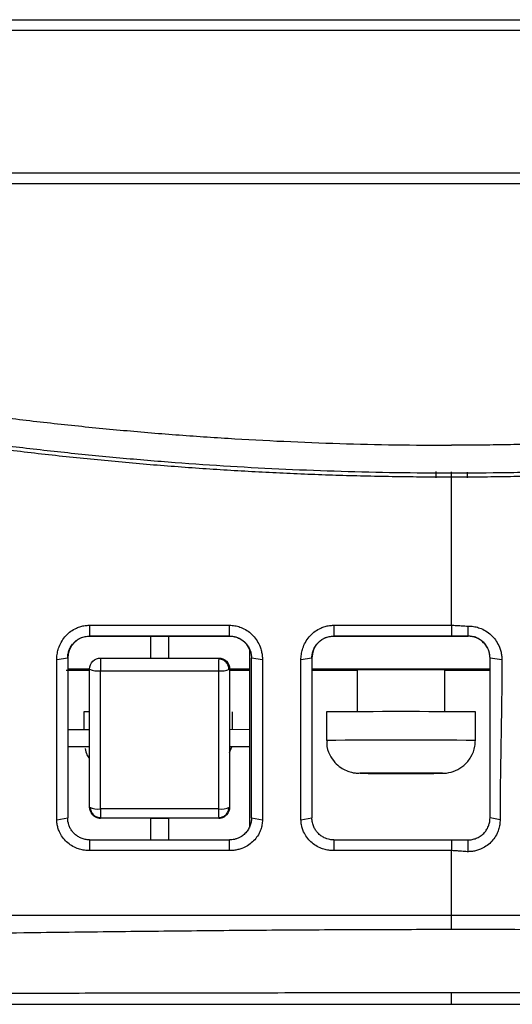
# Model space of a CAD drawing. Header units: millimetres. Extents: x 156922 to 157823, y 112322 to 113312.
# Tile 90 of 123: x 157439 to 157462, y 113096 to 113141. Entities that reach past the tile are written whole.
import ezdxf

# ---------------------------------------------------------------- set-up
doc = ezdxf.new("R2010")
doc.units = ezdxf.units.MM

msp = doc.modelspace()

# ---------------------------------------------------------------- linework, layer by layer
at = {"color": 7, "linetype": 'Continuous', "lineweight": 25}
for p, q in [((157437.672, 113140.865), (157480.672, 113140.865)), ((157480.672, 113140.366), (157437.672, 113140.366)), ((157437.672, 113133.87), (157480.672, 113133.87)), ((157480.672, 113133.37), (157437.672, 113133.37)), ((157458.448, 113120.234), (157458.453, 113119.949)), ((157459.172, 113119.947), (157459.172, 113120.221)), ((157459.892, 113119.949), (157459.896, 113120.208)), ((157442.621, 113113.214), (157442.629, 113112.717)), ((157449.029, 113112.718), (157449.024, 113113.214)), ((157453.786, 113113.214), (157453.789, 113112.718)), ((157459.172, 113113.214), (157459.172, 113112.718)), ((157459.929, 113112.718), (157459.929, 113113.177)), ((157442.629, 113112.717), (157442.629, 113112.711)), ((157442.629, 113112.711), (157445.429, 113112.711)), ((157445.429, 113112.713), (157446.229, 113112.713)), ((157445.429, 113111.712), (157445.429, 113112.713)), ((157446.229, 113112.713), (157446.229, 113111.712)), ((157446.229, 113112.711), (157449.029, 113112.711)), ((157449.029, 113112.711), (157449.029, 113112.718)), ((157453.789, 113112.711), (157453.789, 113112.718)), ((157453.789, 113112.711), (157459.929, 113112.711)), ((157459.929, 113112.711), (157459.929, 113112.718)), ((157449.959, 113104.043), (157449.959, 113112.083)), ((157441.629, 113111.717), (157441.128, 113111.641)), ((157450.529, 113111.638), (157450.029, 113111.717)), ((157450.029, 113111.717), (157450.029, 113111.716)), ((157452.789, 113111.717), (157452.288, 113111.639)), ((157461.473, 113111.631), (157460.929, 113111.717)), ((157442.629, 113111.154), (157441.559, 113111.154)), ((157442.629, 113111.211), (157441.629, 113111.211)), ((157449.959, 113111.211), (157449.029, 113111.211)), ((157449.959, 113111.154), (157449.029, 113111.154)), ((157460.929, 113111.211), (157452.789, 113111.211)), ((157454.87, 113111.154), (157452.789, 113111.154)), ((157454.859, 113111.177), (157454.859, 113109.263)), ((157454.878, 113111.154), (157454.875, 113111.171)), ((157458.859, 113110.754), (157458.859, 113111.17)), ((157460.929, 113111.154), (157458.859, 113111.154)), ((157458.859, 113109.263), (157458.859, 113110.754)), ((157442.359, 113109.254), (157442.359, 113108.46)), ((157449.159, 113108.46), (157449.159, 113109.254)), ((157453.459, 113109.254), (157453.459, 113107.954)), ((157460.259, 113107.954), (157460.259, 113109.254)), ((157441.629, 113108.46), (157442.629, 113108.46)), ((157449.029, 113108.46), (157449.959, 113108.461)), ((157442.629, 113107.66), (157441.629, 113107.66)), ((157449.959, 113107.66), (157449.029, 113107.66)), ((157449.029, 113107.401), (157449.123, 113107.657)), ((157455.01, 113106.453), (157455.011, 113106.456)), ((157455.01, 113106.453), (157455.01, 113106.456)), ((157456.034, 113106.456), (157455.03, 113106.456)), ((157455.03, 113106.453), (157456.034, 113106.453)), ((157456.423, 113106.46), (157457.295, 113106.46)), ((157457.295, 113106.448), (157456.423, 113106.448)), ((157458.688, 113106.456), (157457.684, 113106.456)), ((157457.684, 113106.453), (157458.688, 113106.453)), ((157458.708, 113106.453), (157458.706, 113106.456)), ((157458.708, 113106.456), (157458.708, 113106.453)), ((157442.629, 113104.905), (157442.629, 113104.91)), ((157449.029, 113104.91), (157449.029, 113104.905)), ((157441.13, 113104.328), (157441.629, 113104.413)), ((157443.129, 113104.41), (157443.129, 113104.405)), ((157445.429, 113104.405), (157443.129, 113104.405)), ((157445.429, 113104.408), (157446.229, 113104.408)), ((157445.429, 113103.408), (157445.429, 113104.408)), ((157446.229, 113104.408), (157446.229, 113103.408)), ((157448.529, 113104.405), (157446.229, 113104.405)), ((157448.529, 113104.405), (157448.529, 113104.41)), ((157450.029, 113104.413), (157450.529, 113104.325)), ((157452.29, 113104.326), (157452.789, 113104.413)), ((157461.387, 113104.333), (157460.929, 113104.413)), ((157442.629, 113103.412), (157442.624, 113102.921)), ((157449.026, 113102.922), (157449.029, 113103.413)), ((157453.789, 113103.413), (157453.788, 113102.922)), ((157459.172, 113103.411), (157459.172, 113102.922)), ((157459.929, 113102.873), (157459.929, 113103.413)), ((157459.172, 113099.331), (157459.172, 113099.979)), ((157459.172, 113095.906), (157459.172, 113096.426)), ((157459.172, 113095.906), (157461.172, 113095.906)), ((157461.172, 113095.906), (157499.559, 113095.907))]:
    msp.add_line(p, q, dxfattribs=at)
at = {"color": 7, "linetype": 'Continuous', "lineweight": 25, "flags": 128}
for points in [[(157442.585, 113109.258), (157442.497, 113109.258), (157442.359, 113109.254)], [(157455.01, 113106.456), (157454.988, 113106.455), (157454.972, 113106.455), (157454.962, 113106.455), (157454.959, 113106.454), (157454.962, 113106.454), (157454.972, 113106.454), (157454.988, 113106.453), (157455.01, 113106.453)], [(157457.295, 113106.46), (157457.187, 113106.46), (157457.079, 113106.461), (157456.969, 113106.461), (157456.859, 113106.461), (157456.749, 113106.461), (157456.639, 113106.461), (157456.53, 113106.46), (157456.423, 113106.46)], [(157456.423, 113106.448), (157456.53, 113106.448), (157456.639, 113106.448), (157456.749, 113106.448), (157456.859, 113106.448), (157456.969, 113106.448), (157457.079, 113106.448), (157457.187, 113106.448), (157457.295, 113106.448)], [(157458.708, 113106.453), (157458.73, 113106.453), (157458.746, 113106.454), (157458.756, 113106.454), (157458.759, 113106.454), (157458.756, 113106.455), (157458.746, 113106.455), (157458.73, 113106.455), (157458.708, 113106.456)], [(157459.172, 113099.979), (157460.172, 113099.979), (157461.172, 113099.979)]]:
    msp.add_lwpolyline(points, dxfattribs=at)
at = {"color": 7, "linetype": 'Continuous', "lineweight": 25}
for centre, radius, start, end in [((157442.629, 113111.711), 1, 89.9998, 179.9998), ((157449.029, 113111.711), 1, 21.5654, 90.0001), ((157453.789, 113111.711), 1, 89.9998, 179.9998), ((157459.929, 113111.711), 1, 0.0002, 90.0002), ((157454.531, 113111.296), 11.41, 177.903, 180.8073), ((157466.105, 113111.296), 17.581, 178.6379, 180.5252), ((157443.003, 113111.979), 0.852, 243.9309, 278.0416), ((157448.648, 113111.993), 0.867, 261.7998, 296.0272), ((157456.811, 112841.377), 269.801, 89.56519, 90.41124), ((157456.859, 112709.548), 399.721, 89.51264, 90.48736), ((157456.859, 112708.248), 399.721, 89.51264, 90.48736), ((157456.273, 112925.666), 180.794, 89.97751, 90.3939), ((157456.273, 113287.243), 180.794, 269.6061, 270.02249), ((157456.524, 113003.106), 103.351, 90.09981, 90.2716), ((157456.524, 113209.803), 103.351, 269.7284, 269.90019), ((157457.445, 112925.666), 180.794, 89.6061, 90.02249), ((157457.194, 113003.106), 103.351, 89.7284, 89.90019), ((157457.445, 113287.243), 180.794, 269.97751, 270.3939), ((157457.194, 113209.803), 103.351, 270.09981, 270.2716), ((157443.005, 113105.605), 0.79, 241.6136, 278.6608), ((157451.954, 113104.733), 8.831, 179.4087, 182.0954), ((157462.58, 113104.732), 14.055, 179.6295, 181.3143), ((157448.648, 113105.615), 0.801, 261.1902, 298.3688)]:
    msp.add_arc(centre, radius, start, end, dxfattribs=at)
for points, knots in [([(157408.574, 113129.343), (157408.986, 113129.212), (157409.809, 113128.95), (157411.046, 113128.57), (157412.286, 113128.199), (157413.528, 113127.838), (157414.773, 113127.487), (157416.02, 113127.146), (157417.269, 113126.814), (157418.521, 113126.492), (157419.774, 113126.18), (157421.031, 113125.878), (157422.289, 113125.586), (157423.55, 113125.304), (157424.813, 113125.031), (157426.079, 113124.768), (157427.346, 113124.515), (157428.616, 113124.272), (157429.889, 113124.039), (157431.164, 113123.816), (157432.441, 113123.602), (157434.136, 113123.332), (157436.25, 113123.02), (157438.785, 113122.686), (157441.322, 113122.391), (157443.863, 113122.136), (157446.407, 113121.92), (157448.954, 113121.743), (157451.504, 113121.605), (157454.058, 113121.508), (157456.614, 113121.446), (157458.319, 113121.439), (157459.172, 113121.435)], [0, 0, 0, 0, 0.025196, 0.050378, 0.075548, 0.100707, 0.125857, 0.150999, 0.176135, 0.201267, 0.226395, 0.251522, 0.276649, 0.301777, 0.326908, 0.352044, 0.377186, 0.402336, 0.427494, 0.452664, 0.477846, 0.503041, 0.552805, 0.602523, 0.652206, 0.701865, 0.751514, 0.801162, 0.850824, 0.900509, 0.950231, 1, 1, 1, 1]), ([(157509.77, 113129.343), (157509.358, 113129.212), (157508.535, 113128.95), (157507.296, 113128.57), (157506.055, 113128.198), (157504.811, 113127.837), (157503.564, 113127.485), (157502.315, 113127.143), (157501.063, 113126.811), (157499.809, 113126.489), (157498.553, 113126.177), (157497.295, 113125.875), (157496.034, 113125.582), (157494.772, 113125.3), (157493.509, 113125.027), (157492.243, 113124.764), (157490.976, 113124.512), (157489.708, 113124.269), (157488.439, 113124.036), (157487.168, 113123.814), (157485.897, 113123.601), (157484.625, 113123.398), (157483.351, 113123.206), (157482.078, 113123.023), (157480.803, 113122.85), (157479.529, 113122.688), (157478.254, 113122.535), (157476.979, 113122.392), (157475.703, 113122.259), (157474.428, 113122.137), (157473.153, 113122.024), (157471.879, 113121.921), (157470.604, 113121.828), (157469.33, 113121.745), (157468.057, 113121.672), (157466.785, 113121.608), (157465.513, 113121.555), (157464.243, 113121.511), (157462.973, 113121.477), (157461.705, 113121.453), (157460.438, 113121.438), (157459.594, 113121.436), (157459.172, 113121.435)], [0, 0, 0, 0, 0.025202, 0.050404, 0.075604, 0.100802, 0.125997, 0.151189, 0.176375, 0.201557, 0.226732, 0.251901, 0.277062, 0.302214, 0.327358, 0.352491, 0.377614, 0.402725, 0.427824, 0.45291, 0.477982, 0.50304, 0.528082, 0.553108, 0.578118, 0.60311, 0.628083, 0.653038, 0.677973, 0.702887, 0.727781, 0.752652, 0.7775, 0.802325, 0.827127, 0.851903, 0.876654, 0.901378, 0.926076, 0.950746, 0.975387, 1, 1, 1, 1]), ([(157459.172, 113119.99), (157459.572, 113119.991), (157460.371, 113119.992), (157461.57, 113120.006), (157462.769, 113120.027), (157463.969, 113120.057), (157465.169, 113120.096), (157466.369, 113120.144), (157467.569, 113120.2), (157468.769, 113120.264), (157469.969, 113120.338), (157471.17, 113120.42), (157472.37, 113120.511), (157473.57, 113120.61), (157474.769, 113120.718), (157475.968, 113120.835), (157477.167, 113120.961), (157478.366, 113121.095), (157479.564, 113121.238), (157480.761, 113121.39), (157481.958, 113121.55), (157483.154, 113121.72), (157484.349, 113121.897), (157485.543, 113122.084), (157486.737, 113122.279), (157487.929, 113122.483), (157489.121, 113122.696), (157490.311, 113122.918), (157491.501, 113123.148), (157492.689, 113123.387), (157493.875, 113123.634), (157495.061, 113123.891), (157496.245, 113124.156), (157497.427, 113124.43), (157498.608, 113124.712), (157499.788, 113125.003), (157500.965, 113125.303), (157502.141, 113125.612), (157503.316, 113125.929), (157504.488, 113126.255), (157505.658, 113126.59), (157506.826, 113126.933), (157507.993, 113127.285), (157509.157, 113127.646), (157510.319, 113128.015), (157511.479, 113128.393), (157512.636, 113128.779), (157513.406, 113129.043), (157513.79, 113129.175)], [0, 0, 0, 0, 0.02154, 0.043088, 0.064645, 0.086211, 0.107786, 0.12937, 0.150963, 0.172565, 0.194175, 0.215794, 0.237422, 0.259059, 0.280705, 0.30236, 0.324024, 0.345696, 0.367377, 0.389068, 0.410767, 0.432475, 0.454191, 0.475917, 0.497652, 0.519395, 0.541148, 0.562909, 0.584679, 0.606458, 0.628246, 0.650042, 0.671848, 0.693663, 0.715486, 0.737318, 0.75916, 0.78101, 0.802869, 0.824736, 0.846613, 0.868499, 0.890394, 0.912297, 0.934209, 0.956131, 0.978061, 1, 1, 1, 1]), ([(157511.762, 113128.655), (157511.355, 113128.521), (157510.542, 113128.253), (157509.318, 113127.863), (157508.091, 113127.482), (157506.862, 113127.11), (157505.631, 113126.748), (157504.398, 113126.396), (157503.162, 113126.054), (157501.925, 113125.721), (157500.686, 113125.398), (157499.444, 113125.084), (157498.201, 113124.78), (157496.956, 113124.486), (157495.71, 113124.201), (157494.462, 113123.926), (157493.212, 113123.661), (157491.961, 113123.406), (157490.709, 113123.16), (157489.455, 113122.924), (157488.2, 113122.697), (157486.944, 113122.48), (157485.687, 113122.273), (157484.429, 113122.076), (157483.17, 113121.888), (157481.911, 113121.71), (157480.65, 113121.542), (157479.389, 113121.383), (157478.127, 113121.234), (157476.865, 113121.094), (157475.602, 113120.965), (157474.339, 113120.845), (157473.076, 113120.734), (157471.812, 113120.633), (157470.548, 113120.542), (157469.284, 113120.461), (157468.02, 113120.389), (157466.757, 113120.327), (157465.493, 113120.274), (157464.229, 113120.231), (157462.966, 113120.197), (157461.283, 113120.165), (157459.178, 113120.149), (157456.65, 113120.169), (157454.122, 113120.226), (157451.592, 113120.322), (157449.062, 113120.456), (157446.533, 113120.629), (157444.004, 113120.84), (157441.477, 113121.09), (157438.951, 113121.378), (157436.429, 113121.706), (157433.909, 113122.072), (157431.393, 113122.476), (157428.882, 113122.92), (157426.376, 113123.402), (157423.875, 113123.923), (157421.381, 113124.483), (157418.893, 113125.081), (157416.413, 113125.717), (157413.941, 113126.393), (157411.478, 113127.107), (157409.023, 113127.857), (157407.396, 113128.389), (157406.582, 113128.655)], [0, 0, 0, 0, 0.012014, 0.024022, 0.036025, 0.048022, 0.060015, 0.072001, 0.083983, 0.095959, 0.107929, 0.119894, 0.131854, 0.143808, 0.155757, 0.167701, 0.179639, 0.191572, 0.2035, 0.215422, 0.227338, 0.23925, 0.251156, 0.263056, 0.274951, 0.286841, 0.298726, 0.310605, 0.322478, 0.334347, 0.34621, 0.358067, 0.369919, 0.381766, 0.393608, 0.405444, 0.417274, 0.4291, 0.44092, 0.452734, 0.464544, 0.476347, 0.499945, 0.523562, 0.547198, 0.570854, 0.594529, 0.618224, 0.641938, 0.665672, 0.689425, 0.713198, 0.736991, 0.760803, 0.784634, 0.808485, 0.832356, 0.856246, 0.880156, 0.904086, 0.928035, 0.952004, 0.975992, 1, 1, 1, 1]), ([(157422.174, 113124.14), (157422.595, 113124.046), (157423.435, 113123.857), (157424.697, 113123.586), (157425.961, 113123.324), (157427.227, 113123.072), (157428.494, 113122.831), (157429.763, 113122.598), (157431.033, 113122.376), (157432.305, 113122.164), (157433.577, 113121.961), (157434.851, 113121.769), (157436.126, 113121.586), (157437.402, 113121.413), (157438.679, 113121.251), (157439.957, 113121.098), (157441.235, 113120.954), (157442.514, 113120.821), (157443.794, 113120.698), (157445.074, 113120.584), (157446.355, 113120.481), (157447.636, 113120.387), (157448.918, 113120.303), (157450.2, 113120.229), (157451.481, 113120.165), (157452.763, 113120.111), (157454.045, 113120.067), (157455.327, 113120.032), (157456.609, 113120.008), (157457.891, 113119.993), (157458.745, 113119.991), (157459.172, 113119.99)], [0, 0, 0, 0, 0.034623, 0.069235, 0.103838, 0.138431, 0.173013, 0.207586, 0.242148, 0.276701, 0.311244, 0.345776, 0.380299, 0.414811, 0.449314, 0.483807, 0.518289, 0.552762, 0.587225, 0.621677, 0.65612, 0.690553, 0.724976, 0.759389, 0.793792, 0.828185, 0.862568, 0.896941, 0.931304, 0.965657, 1, 1, 1, 1]), ([(157459.172, 113113.214), (157459.172, 113115.47), (157459.172, 113117.728), (157459.172, 113119.99), (157459.172, 113119.99), (157459.172, 113119.99), (157459.172, 113119.99)], [0.662291, 0.662291, 0.662291, 0.662291, 1, 1, 1, 1.0000017, 1.0000017, 1.0000017, 1.0000017]), ([(157441.128, 113111.641), (157441.129, 113111.681), (157441.131, 113111.76), (157441.144, 113111.879), (157441.166, 113111.997), (157441.196, 113112.113), (157441.254, 113112.285), (157441.359, 113112.502), (157441.542, 113112.743), (157441.766, 113112.945), (157442.001, 113113.08), (157442.222, 113113.162), (157442.419, 113113.206), (157442.553, 113113.212), (157442.621, 113113.214)], [0, 0, 0, 0, 0.050094, 0.099934, 0.149775, 0.199871, 0.250473, 0.376175, 0.500259, 0.62563, 0.749897, 0.83421, 0.917004, 1, 1, 1, 1]), ([(157442.621, 113113.214), (157443.7, 113113.214), (157445.835, 113113.214), (157447.969, 113113.214), (157449.024, 113113.214)], [0, 0, 0, 0, 0.505989, 1, 1, 1, 1]), ([(157449.024, 113113.214), (157449.064, 113113.213), (157449.145, 113113.211), (157449.266, 113113.195), (157449.384, 113113.17), (157449.501, 113113.134), (157449.67, 113113.066), (157449.883, 113112.945), (157450.11, 113112.744), (157450.294, 113112.502), (157450.413, 113112.26), (157450.484, 113112.036), (157450.522, 113111.838), (157450.526, 113111.705), (157450.529, 113111.638)], [0, 0, 0, 0, 0.050105, 0.099814, 0.149496, 0.199514, 0.250229, 0.374584, 0.499897, 0.623974, 0.749688, 0.833573, 0.916595, 1, 1, 1, 1]), ([(157452.288, 113111.639), (157452.289, 113111.679), (157452.291, 113111.759), (157452.304, 113111.878), (157452.326, 113111.996), (157452.357, 113112.112), (157452.415, 113112.284), (157452.521, 113112.502), (157452.704, 113112.743), (157452.929, 113112.945), (157453.165, 113113.08), (157453.386, 113113.162), (157453.585, 113113.206), (157453.719, 113113.212), (157453.786, 113113.214)], [0, 0, 0, 0, 0.050045, 0.099853, 0.149685, 0.199801, 0.250455, 0.376295, 0.500245, 0.625517, 0.749905, 0.834221, 0.917015, 1, 1, 1, 1]), ([(157453.786, 113113.214), (157454.686, 113113.214), (157456.481, 113113.214), (157458.277, 113113.214), (157459.172, 113113.214)], [0, 0, 0, 0, 0.501133, 1, 1, 1, 1]), ([(157459.172, 113113.214), (157459.205, 113113.214), (157459.28, 113113.212), (157459.407, 113113.206), (157459.574, 113113.194), (157459.751, 113113.181), (157459.877, 113113.178), (157459.929, 113113.177)], [0, 0, 0, 0, 0.130988, 0.297633, 0.500016, 0.793109, 1, 1, 1, 1]), ([(157459.929, 113113.177), (157459.97, 113113.176), (157460.052, 113113.175), (157460.173, 113113.16), (157460.292, 113113.136), (157460.409, 113113.102), (157460.58, 113113.039), (157460.797, 113112.923), (157461.031, 113112.728), (157461.224, 113112.492), (157461.35, 113112.253), (157461.425, 113112.03), (157461.466, 113111.832), (157461.471, 113111.699), (157461.473, 113111.631)], [0, 0, 0, 0, 0.050278, 0.100103, 0.149797, 0.199686, 0.250092, 0.37478, 0.499902, 0.624663, 0.749808, 0.833461, 0.916388, 1, 1, 1, 1]), ([(157441.629, 113111.717), (157441.629, 113111.77), (157441.638, 113111.881), (157441.68, 113112.049), (157441.759, 113112.225), (157441.867, 113112.374), (157441.972, 113112.474), (157442.049, 113112.533), (157442.128, 113112.585), (157442.251, 113112.649), (157442.425, 113112.704), (157442.561, 113112.717), (157442.629, 113112.717)], [2, 2, 2, 2, 2.319067, 2.658461, 3.02678, 3.464273, 3.759177, 3.90771, 4.056932, 4.338616, 4.759786, 5.185472, 5.185472, 5.185472, 5.185472]), ([(157449.029, 113112.718), (157447.967, 113112.718), (157445.833, 113112.718), (157443.7, 113112.718), (157442.629, 113112.717)], [0, 0, 0, 0, 0.497876, 1, 1, 1, 1]), ([(157449.029, 113112.718), (157449.091, 113112.718), (157449.213, 113112.706), (157449.401, 113112.653), (157449.585, 113112.558), (157449.734, 113112.434), (157449.829, 113112.321), (157449.899, 113112.216), (157449.946, 113112.122), (157449.991, 113111.998), (157450.021, 113111.871), (157450.029, 113111.767), (157450.029, 113111.717)], [2, 2, 2, 2, 2.385379, 2.76693, 3.212195, 3.655425, 3.947547, 4.104801, 4.419257, 4.577532, 4.898635, 5.198814, 5.198814, 5.198814, 5.198814]), ([(157452.789, 113111.717), (157452.789, 113111.771), (157452.798, 113111.881), (157452.84, 113112.049), (157452.919, 113112.224), (157453.026, 113112.373), (157453.131, 113112.473), (157453.207, 113112.532), (157453.286, 113112.584), (157453.409, 113112.648), (157453.584, 113112.704), (157453.72, 113112.718), (157453.789, 113112.718)], [2, 2, 2, 2, 2.319285, 2.659026, 3.027243, 3.463928, 3.758271, 3.906497, 4.055395, 4.339051, 4.76238, 5.189994, 5.189994, 5.189994, 5.189994]), ([(157459.172, 113112.718), (157458.274, 113112.718), (157456.479, 113112.718), (157454.685, 113112.718), (157453.789, 113112.718)], [0, 0, 0, 0, 0.500757, 1, 1, 1, 1]), ([(157459.929, 113112.718), (157459.896, 113112.718), (157459.821, 113112.718), (157459.695, 113112.718), (157459.528, 113112.718), (157459.351, 113112.718), (157459.225, 113112.718), (157459.172, 113112.718)], [0, 0, 0, 0, 0.129617, 0.2962571, 0.5000045, 0.7914886, 1, 1, 1, 1]), ([(157460.929, 113111.717), (157460.928, 113111.751), (157460.926, 113111.815), (157460.913, 113111.903), (157460.895, 113111.98), (157460.875, 113112.043), (157460.837, 113112.145), (157460.766, 113112.277), (157460.639, 113112.431), (157460.486, 113112.557), (157460.308, 113112.65), (157460.12, 113112.707), (157459.992, 113112.714), (157459.929, 113112.718)], [0, 0, 0, 0, 0.065503, 0.123477, 0.173921, 0.216834, 0.252215, 0.383834, 0.502968, 0.633052, 0.759098, 0.881332, 1, 1, 1, 1]), ([(157441.629, 113111.717), (157441.629, 113111.107), (157441.629, 113109.889), (157441.629, 113108.062), (157441.629, 113106.237), (157441.629, 113105.021), (157441.629, 113104.413)], [0, 0, 0, 0, 0.250003, 0.5, 0.749997, 1, 1, 1, 1]), ([(157442.629, 113111.213), (157442.629, 113111.344), (157442.683, 113111.474), (157442.868, 113111.66), (157442.998, 113111.713), (157443.129, 113111.713)], [0, 0, 0, 0, 0.5, 0.5, 1, 1, 1, 1]), ([(157443.129, 113111.713), (157444.027, 113111.713), (157445.827, 113111.714), (157447.627, 113111.714), (157448.529, 113111.714)], [0, 0, 0, 0, 0.498842, 1, 1, 1, 1]), ([(157449.002, 113111.188), (157448.997, 113111.248), (157448.988, 113111.34), (157448.93, 113111.451), (157448.869, 113111.528), (157448.793, 113111.591), (157448.681, 113111.653), (157448.588, 113111.664), (157448.527, 113111.672)], [0, 0, 0, 0, 0.2376762, 0.3661241, 0.4976273, 0.6294501, 0.7588369, 1, 1, 1, 1]), ([(157448.529, 113111.714), (157448.66, 113111.714), (157448.79, 113111.66), (157448.975, 113111.475), (157449.029, 113111.345), (157449.029, 113111.214)], [0, 0, 0, 0, 0.5, 0.5, 1, 1, 1, 1]), ([(157450.029, 113104.413), (157450.029, 113104.565), (157450.029, 113104.869), (157450.029, 113105.477), (157450.029, 113106.541), (157450.029, 113108.065), (157450.029, 113109.892), (157450.029, 113111.111), (157450.029, 113111.717)], [0, 0, 0, 0, 0.0625, 0.125, 0.25, 0.5, 0.751297, 1, 1, 1, 1]), ([(157452.789, 113111.717), (157452.789, 113111.108), (157452.789, 113109.889), (157452.789, 113108.062), (157452.789, 113106.237), (157452.789, 113105.021), (157452.789, 113104.413)], [0, 0, 0, 0, 0.250003, 0.5, 0.749997, 1, 1, 1, 1]), ([(157460.929, 113104.413), (157460.929, 113104.71), (157460.929, 113105.317), (157460.929, 113106.2), (157460.929, 113107.12), (157460.929, 113108.034), (157460.929, 113108.976), (157460.929, 113109.907), (157460.929, 113110.821), (157460.929, 113111.429), (157460.929, 113111.717)], [0, 0, 0, 0, 0.122154, 0.250013, 0.363286, 0.500002, 0.624995, 0.749989, 0.881753, 1, 1, 1, 1]), ([(157461.473, 113111.631), (157461.472, 113111.351), (157461.47, 113110.742), (157461.46, 113109.873), (157461.445, 113108.936), (157461.429, 113107.968), (157461.412, 113107.012), (157461.398, 113106.09), (157461.389, 113105.234), (157461.388, 113104.627), (157461.387, 113104.333)], [0, 0, 0, 0, 0.1150045, 0.2500439, 0.3568271, 0.5000427, 0.6478412, 0.7500189, 0.8789503, 1, 1, 1, 1]), ([(157442.629, 113104.91), (157442.629, 113105.439), (157442.629, 113106.495), (157442.629, 113108.074), (157442.629, 113109.646), (157442.629, 113110.692), (157442.629, 113111.213)], [0, 0, 0, 0, 0.252143, 0.502855, 0.752139, 1, 1, 1, 1]), ([(157449.029, 113111.214), (157449.029, 113110.692), (157449.029, 113109.647), (157449.029, 113108.075), (157449.029, 113106.495), (157449.029, 113105.439), (157449.029, 113104.91)], [0, 0, 0, 0, 0.247792, 0.497053, 0.747788, 1, 1, 1, 1]), ([(157453.479, 113107.956), (157453.473, 113107.905), (157453.446, 113107.68), (157453.579, 113107.319), (157453.815, 113106.957), (157454.087, 113106.72), (157454.347, 113106.576), (157454.573, 113106.5), (157454.737, 113106.469), (157454.839, 113106.459), (157454.884, 113106.456), (157454.912, 113106.455), (157454.928, 113106.454), (157454.937, 113106.454), (157454.94, 113106.454)], [0, 0, 0, 0, 0.06218, 0.276368, 0.447242, 0.590989, 0.711689, 0.809205, 0.881532, 0.917092, 0.937445, 0.956524, 0.987105, 1, 1, 1, 1]), ([(157458.776, 113106.454), (157458.778, 113106.454), (157458.795, 113106.454), (157458.811, 113106.455), (157458.874, 113106.458), (157459.053, 113106.475), (157459.369, 113106.56), (157459.762, 113106.805), (157460.083, 113107.19), (157460.24, 113107.603), (157460.254, 113107.866), (157460.259, 113107.954)], [0, 0, 0, 0, 0.006479, 0.059753, 0.081523, 0.116304, 0.287617, 0.473075, 0.67705, 0.891953, 1, 1, 1, 1]), ([(157442.431, 113107.578), (157442.449, 113107.481), (157442.481, 113107.313), (157442.585, 113107.179), (157442.629, 113107.122)], [0, 0, 0, 0, 0.576443, 1, 1, 1, 1]), ([(157443.129, 113104.41), (157442.998, 113104.41), (157442.868, 113104.464), (157442.683, 113104.649), (157442.629, 113104.779), (157442.629, 113104.91)], [0, 0, 0, 0, 0.5, 0.5, 1, 1, 1, 1]), ([(157442.629, 113104.905), (157442.63, 113104.88), (157442.632, 113104.833), (157442.647, 113104.766), (157442.668, 113104.707), (157442.694, 113104.655), (157442.723, 113104.612), (157442.77, 113104.553), (157442.844, 113104.488), (157442.953, 113104.43), (157443.031, 113104.416), (157443.069, 113104.408)], [0, 0, 0, 0, 0.1024, 0.197248, 0.284546, 0.364295, 0.4365, 0.501167, 0.675503, 0.841703, 1, 1, 1, 1]), ([(157442.664, 113104.878), (157442.671, 113104.821), (157442.683, 113104.732), (157442.742, 113104.627), (157442.802, 113104.555), (157442.877, 113104.498), (157442.983, 113104.444), (157443.071, 113104.436), (157443.127, 113104.431)], [0, 0, 0, 0, 0.2423609, 0.3720765, 0.5040164, 0.6354151, 0.7635414, 1, 1, 1, 1]), ([(157448.528, 113104.43), (157448.585, 113104.435), (157448.673, 113104.442), (157448.779, 113104.497), (157448.854, 113104.554), (157448.915, 113104.626), (157448.974, 113104.731), (157448.986, 113104.82), (157448.993, 113104.878)], [0, 0, 0, 0, 0.236231, 0.364273, 0.495623, 0.627562, 0.757336, 1, 1, 1, 1]), ([(157449.029, 113104.91), (157449.029, 113104.779), (157448.975, 113104.649), (157448.79, 113104.464), (157448.66, 113104.41), (157448.529, 113104.41)], [0, 0, 0, 0, 0.5, 0.5, 1, 1, 1, 1]), ([(157448.529, 113104.405), (157448.549, 113104.406), (157448.591, 113104.407), (157448.654, 113104.419), (157448.716, 113104.439), (157448.776, 113104.468), (157448.833, 113104.506), (157448.893, 113104.559), (157448.956, 113104.636), (157449.015, 113104.754), (157449.024, 113104.851), (157449.029, 113104.905)], [0, 0, 0, 0, 0.0779656, 0.1581157, 0.2404906, 0.3251275, 0.4120606, 0.5013216, 0.6275901, 0.7938574, 1, 1, 1, 1]), ([(157442.624, 113102.921), (157442.586, 113102.922), (157442.509, 113102.924), (157442.394, 113102.936), (157442.282, 113102.957), (157442.171, 113102.985), (157442.009, 113103.04), (157441.802, 113103.141), (157441.574, 113103.315), (157441.384, 113103.528), (157441.258, 113103.749), (157441.181, 113103.955), (157441.139, 113104.14), (157441.133, 113104.265), (157441.13, 113104.328)], [0, 0, 0, 0, 0.050702, 0.100794, 0.150547, 0.200239, 0.250151, 0.375437, 0.499857, 0.624868, 0.749583, 0.833568, 0.916524, 1, 1, 1, 1]), ([(157442.629, 113103.412), (157442.559, 113103.412), (157442.429, 113103.426), (157442.249, 113103.482), (157442.092, 113103.563), (157441.977, 113103.651), (157441.875, 113103.752), (157441.804, 113103.842), (157441.733, 113103.963), (157441.655, 113104.141), (157441.629, 113104.305), (157441.629, 113104.413)], [2, 2, 2, 2, 2.422636, 2.784258, 3.141053, 3.49648, 3.675233, 4.031196, 4.208422, 4.560425, 5.2574, 5.2574, 5.2574, 5.2574]), ([(157448.529, 113104.41), (157447.622, 113104.41), (157445.822, 113104.41), (157444.022, 113104.41), (157443.129, 113104.41)], [0, 0, 0, 0, 0.503653, 1, 1, 1, 1]), ([(157450.529, 113104.325), (157450.528, 113104.287), (157450.525, 113104.212), (157450.509, 113104.1), (157450.485, 113103.99), (157450.451, 113103.881), (157450.387, 113103.723), (157450.272, 113103.525), (157450.08, 113103.313), (157449.851, 113103.14), (157449.621, 113103.029), (157449.408, 113102.963), (157449.219, 113102.928), (157449.091, 113102.924), (157449.026, 113102.922)], [0, 0, 0, 0, 0.050194, 0.099985, 0.149722, 0.199752, 0.250418, 0.375036, 0.500196, 0.624449, 0.749913, 0.832958, 0.915905, 1, 1, 1, 1]), ([(157450.029, 113104.413), (157450.029, 113104.349), (157450.017, 113104.22), (157449.96, 113104.03), (157449.865, 113103.852), (157449.735, 113103.695), (157449.59, 113103.579), (157449.447, 113103.5), (157449.336, 113103.459), (157449.232, 113103.432), (157449.137, 113103.416), (157449.065, 113103.413), (157449.029, 113103.413)], [2, 2, 2, 2, 2.410055, 2.827612, 3.245579, 3.666363, 4.087695, 4.37069, 4.654744, 4.797576, 5.013458, 5.227607, 5.227607, 5.227607, 5.227607]), ([(157453.788, 113102.922), (157453.749, 113102.922), (157453.672, 113102.924), (157453.558, 113102.937), (157453.445, 113102.957), (157453.334, 113102.986), (157453.171, 113103.04), (157452.964, 113103.141), (157452.736, 113103.314), (157452.546, 113103.527), (157452.419, 113103.747), (157452.341, 113103.954), (157452.299, 113104.138), (157452.293, 113104.264), (157452.29, 113104.326)], [0, 0, 0, 0, 0.050586, 0.100627, 0.150393, 0.200158, 0.250197, 0.375584, 0.499941, 0.624916, 0.7497, 0.833837, 0.916745, 1, 1, 1, 1]), ([(157453.789, 113103.413), (157453.728, 113103.413), (157453.577, 113103.426), (157453.377, 113103.492), (157453.194, 113103.602), (157453.06, 113103.721), (157452.952, 113103.858), (157452.865, 113104.016), (157452.804, 113104.203), (157452.789, 113104.343), (157452.789, 113104.413)], [2, 2, 2, 2, 2.366097, 2.903557, 3.258725, 3.661868, 4.001126, 4.340767, 4.790746, 5.240958, 5.240958, 5.240958, 5.240958]), ([(157459.929, 113103.413), (157459.96, 113103.413), (157460.023, 113103.415), (157460.117, 113103.429), (157460.211, 113103.452), (157460.304, 113103.484), (157460.394, 113103.526), (157460.481, 113103.577), (157460.564, 113103.638), (157460.661, 113103.726), (157460.766, 113103.854), (157460.853, 113104.017), (157460.915, 113104.207), (157460.924, 113104.337), (157460.929, 113104.413)], [0, 0, 0, 0, 0.0586672, 0.118264, 0.1788292, 0.2403996, 0.3030105, 0.366695, 0.4314851, 0.4974107, 0.6159856, 0.7481642, 0.8515341, 1, 1, 1, 1]), ([(157461.387, 113104.333), (157461.387, 113104.295), (157461.385, 113104.219), (157461.371, 113104.106), (157461.349, 113103.994), (157461.319, 113103.885), (157461.26, 113103.724), (157461.153, 113103.521), (157460.971, 113103.298), (157460.749, 113103.114), (157460.523, 113102.992), (157460.311, 113102.919), (157460.122, 113102.88), (157459.993, 113102.875), (157459.929, 113102.873)], [0, 0, 0, 0, 0.050407, 0.100344, 0.150107, 0.199996, 0.250306, 0.375434, 0.500237, 0.62529, 0.750054, 0.83367, 0.916478, 1, 1, 1, 1]), ([(157442.629, 113103.412), (157443.646, 113103.412), (157445.78, 113103.413), (157447.913, 113103.413), (157449.029, 113103.413)], [0, 0, 0, 0, 0.4769, 1, 1, 1, 1]), ([(157453.789, 113103.413), (157454.691, 113103.413), (157456.486, 113103.413), (157458.28, 113103.413), (157459.172, 113103.413)], [0, 0, 0, 0, 0.502816, 1, 1, 1, 1]), ([(157459.172, 113103.413), (157459.205, 113103.413), (157459.279, 113103.413), (157459.405, 113103.413), (157459.572, 113103.413), (157459.749, 113103.413), (157459.876, 113103.413), (157459.929, 113103.413)], [0, 0, 0, 0, 0.1285029, 0.2951219, 0.5000061, 0.7902829, 1, 1, 1, 1]), ([(157449.026, 113102.922), (157447.932, 113102.922), (157445.798, 113102.922), (157443.664, 113102.922), (157442.624, 113102.921)], [0, 0, 0, 0, 0.512701, 1, 1, 1, 1]), ([(157459.172, 113102.922), (157458.285, 113102.922), (157456.49, 113102.922), (157454.695, 113102.922), (157453.788, 113102.922)], [0, 0, 0, 0, 0.4943002, 1, 1, 1, 1]), ([(157459.929, 113102.873), (157459.896, 113102.873), (157459.821, 113102.875), (157459.695, 113102.884), (157459.528, 113102.899), (157459.351, 113102.916), (157459.225, 113102.92), (157459.172, 113102.922)], [0, 0, 0, 0, 0.130275, 0.2968975, 0.5000234, 0.7923104, 1, 1, 1, 1]), ([(157461.172, 113099.979), (157462.327, 113099.979), (157464.638, 113099.979), (157468.104, 113099.979), (157473.636, 113099.979), (157479.61, 113099.978), (157486.05, 113099.978), (157490.861, 113099.978), (157495.703, 113099.978), (157498.922, 113099.977), (157500.55, 113099.977)], [0, 0, 0, 0, 0.087977, 0.176008, 0.264056, 0.50937, 0.631091, 0.75468, 0.875935, 1, 1, 1, 1]), ([(157420.084, 113098.921), (157421.077, 113098.934), (157423.044, 113098.96), (157425.961, 113098.998), (157428.815, 113099.034), (157431.606, 113099.071), (157434.333, 113099.108), (157436.998, 113099.144), (157440.133, 113099.185), (157443.722, 113099.23), (157447.748, 113099.273), (157451.659, 113099.305), (157455.454, 113099.326), (157457.946, 113099.329), (157459.172, 113099.331)], [0, 0, 0, 0, 0.076331, 0.151025, 0.224069, 0.295482, 0.365274, 0.433442, 0.499982, 0.605894, 0.708863, 0.808877, 0.905926, 1, 1, 1, 1]), ([(157459.172, 113099.331), (157459.939, 113099.33), (157461.487, 113099.33), (157463.83, 113099.324), (157466.213, 113099.315), (157468.637, 113099.303), (157471.101, 113099.288), (157473.606, 113099.27), (157476.152, 113099.248), (157479.37, 113099.218), (157483.327, 113099.177), (157488.09, 113099.122), (157493.096, 113099.061), (157496.512, 113099.019), (157498.261, 113098.998)], [0, 0, 0, 0, 0.058848, 0.118743, 0.179684, 0.241668, 0.304695, 0.368762, 0.433867, 0.500008, 0.615679, 0.737578, 0.865689, 1, 1, 1, 1]), ([(157459.172, 113096.426), (157457.367, 113096.426), (157453.881, 113096.425), (157448.836, 113096.417), (157444.161, 113096.409), (157437.94, 113096.397), (157430.025, 113096.383), (157423.545, 113096.38), (157420.292, 113096.378)], [0, 0, 0, 0, 0.139252, 0.269004, 0.389253, 0.5, 0.749024, 1, 1, 1, 1]), ([(157498.052, 113096.388), (157495.245, 113096.39), (157489.342, 113096.394), (157480.055, 113096.407), (157469.902, 113096.422), (157462.845, 113096.425), (157459.172, 113096.426)], [0, 0, 0, 0, 0.216612, 0.455474, 0.716599, 1, 1, 1, 1]), ([(157417.781, 113095.906), (157418.114, 113095.906), (157418.447, 113095.906), (157420.957, 113095.905), (157425.312, 113095.905), (157438.776, 113095.904), (157450.063, 113095.906), (157459.172, 113095.906)], [3.331036, 3.331036, 3.331036, 3.331036, 3.380178, 3.380178, 3.70156, 4.022942, 5.367207, 5.367207, 5.367207, 5.367207])]:
    msp.add_open_spline(points, degree=3, knots=knots, dxfattribs=at)
for points in [[(157441.13, 113104.328), (157441.129, 113106.762), (157441.129, 113109.2), (157441.128, 113111.641)], [(157450.529, 113111.638), (157450.529, 113109.197), (157450.529, 113106.759), (157450.529, 113104.325)], [(157452.29, 113104.326), (157452.289, 113106.76), (157452.289, 113109.198), (157452.288, 113111.639)], [(157443.122, 113111.135), (157444.923, 113111.135), (157446.724, 113111.135), (157448.525, 113111.135)], [(157443.123, 113104.824), (157443.123, 113106.925), (157443.123, 113109.029), (157443.122, 113111.135)], [(157448.525, 113111.135), (157448.525, 113109.028), (157448.525, 113106.924), (157448.526, 113104.823)], [(157442.629, 113107.656), (157442.295, 113107.656), (157441.962, 113107.656), (157441.629, 113107.657)], [(157449.959, 113107.657), (157449.649, 113107.656), (157449.339, 113107.656), (157449.029, 113107.657)], [(157455.01, 113106.456), (157455.017, 113106.456), (157455.023, 113106.456), (157455.03, 113106.456)], [(157455.01, 113106.456), (157455.01, 113106.456), (157455.01, 113106.456), (157455.01, 113106.456)], [(157455.01, 113106.453), (157455.01, 113106.453), (157455.01, 113106.453), (157455.01, 113106.453)], [(157455.03, 113106.453), (157455.023, 113106.453), (157455.017, 113106.453), (157455.01, 113106.453)], [(157456.423, 113106.46), (157456.396, 113106.46), (157456.37, 113106.46), (157456.344, 113106.461)], [(157456.344, 113106.46), (157456.344, 113106.46), (157456.344, 113106.46), (157456.344, 113106.461)], [(157456.344, 113106.449), (157456.37, 113106.448), (157456.396, 113106.448), (157456.423, 113106.448)], [(157457.374, 113106.461), (157457.348, 113106.46), (157457.321, 113106.46), (157457.295, 113106.46)], [(157457.295, 113106.448), (157457.321, 113106.448), (157457.348, 113106.448), (157457.374, 113106.449)], [(157457.374, 113106.461), (157457.374, 113106.46), (157457.374, 113106.46), (157457.374, 113106.46)], [(157458.688, 113106.456), (157458.695, 113106.456), (157458.701, 113106.456), (157458.708, 113106.456)], [(157458.708, 113106.453), (157458.701, 113106.453), (157458.695, 113106.453), (157458.688, 113106.453)], [(157458.708, 113106.456), (157458.708, 113106.456), (157458.708, 113106.456), (157458.708, 113106.456)], [(157458.708, 113106.453), (157458.708, 113106.453), (157458.708, 113106.453), (157458.708, 113106.453)], [(157448.526, 113104.823), (157446.725, 113104.824), (157444.924, 113104.824), (157443.123, 113104.824)], [(157443.069, 113104.408), (157443.089, 113104.406), (157443.109, 113104.405), (157443.129, 113104.405)], [(157459.172, 113099.979), (157459.172, 113100.959), (157459.172, 113101.94), (157459.172, 113102.921)], [(157430.494, 113099.979), (157440.052, 113099.979), (157449.612, 113099.979), (157459.172, 113099.979)]]:
    msp.add_open_spline(points, degree=3, dxfattribs=at)

doc.saveas('drawing.dxf')
